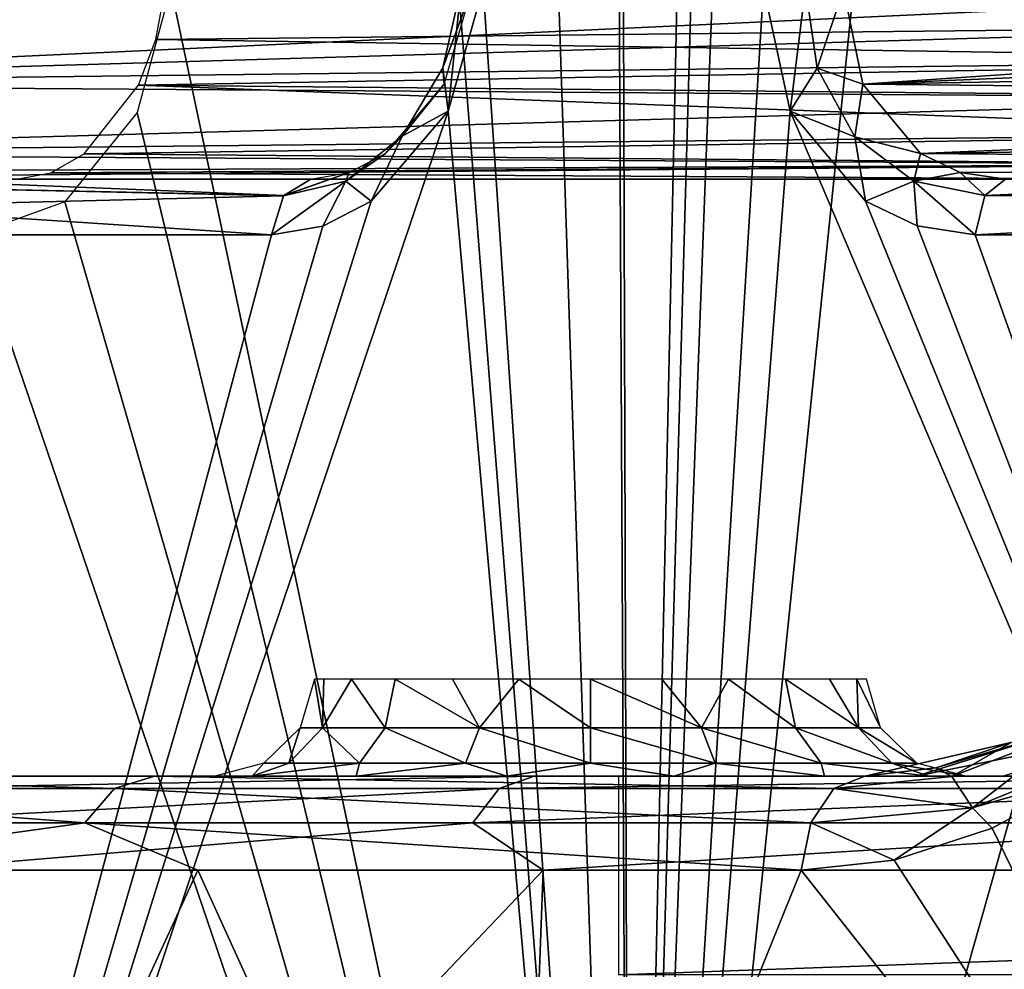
# Model space of a CAD drawing. Header units: millimetres. Extents: x -53 to 54, y -61 to 48.
# Tile 37 of 86: x -17 to -12, y 16 to 21. Entities that reach past the tile are written whole.
import ezdxf

# ---------------------------------------------------------------- set-up
doc = ezdxf.new("R2010")
doc.units = ezdxf.units.MM
doc.header["$LTSCALE"] = 65.185185
for name, color, linetype in [('1', 7, 'CONTINUOUS'), ('101', 7, 'CONTINUOUS'), ('102', 7, 'CONTINUOUS'), ('103', 7, 'CONTINUOUS'), ('142', 7, 'CONTINUOUS'), ('143', 7, 'CONTINUOUS'), ('162', 7, 'CONTINUOUS'), ('163', 7, 'CONTINUOUS'), ('229', 7, 'CONTINUOUS'), ('230', 7, 'CONTINUOUS'), ('240', 7, 'CONTINUOUS'), ('243', 7, 'CONTINUOUS'), ('3', 7, 'CONTINUOUS'), ('30', 7, 'CONTINUOUS'), ('32', 7, 'CONTINUOUS'), ('33', 7, 'CONTINUOUS'), ('34', 7, 'CONTINUOUS'), ('69', 7, 'CONTINUOUS'), ('83', 7, 'CONTINUOUS'), ('84', 7, 'CONTINUOUS')]:
    doc.layers.add(name, color=color, linetype=linetype)

msp = doc.modelspace()

# ---------------------------------------------------------------- linework, layer by layer
at = {"layer": '1', "color": 7, "linetype": 'Continuous', "true_color": 0xe0f2ff}
for points in [[(-19.4276, 20, 12.8852), (-16.8851, 20, 16.0733), (-11.1723, 20, 8.9096), (-19.4276, 20, 12.8852)], [(-19.4276, 20, -12.8852), (-8.0887, 20, -7.4246), (-17.5687, 20, -15.3231), (-19.4276, 20, -12.8852)], [(-8.0887, 20, -7.4246), (-15.406, 20, -17.4961), (-17.5687, 20, -15.3231), (-8.0887, 20, -7.4246)]]:
    msp.add_3dface(points, dxfattribs=at)
at = {"layer": '101', "color": 7, "linetype": 'Continuous', "true_color": 0xe0f2ff}
for points in [[(-9.6339, 20.9564, 7.0599), (-19.9098, 20.9564, 12.0085), (-19.8715, 20.4785, 12.1519), (-9.6339, 20.9564, 7.0599)], [(-9.6339, 20.9564, 7.0599), (-19.8715, 20.4785, 12.1519), (-9.6703, 20.7798, 7.1036), (-9.6339, 20.9564, 7.0599)], [(-9.6703, 20.7798, 7.1036), (-19.8715, 20.4785, 12.1519), (-9.763, 20.5971, 7.2151), (-9.6703, 20.7798, 7.1036)], [(-9.763, 20.5971, 7.2151), (-19.8715, 20.4785, 12.1519), (-9.9304, 20.4088, 7.4164), (-9.763, 20.5971, 7.2151)], [(-19.8715, 20.4785, 12.1519), (-19.7026, 20.1305, 12.4694), (-9.9304, 20.4088, 7.4164), (-19.8715, 20.4785, 12.1519)], [(-9.9304, 20.4088, 7.4164), (-19.7026, 20.1305, 12.4694), (-10.1939, 20.2278, 7.7333), (-9.9304, 20.4088, 7.4164)], [(-10.1939, 20.2278, 7.7333), (-19.7026, 20.1305, 12.4694), (-10.588, 20.0748, 8.207), (-10.1939, 20.2278, 7.7333)], [(-19.7026, 20.1305, 12.4694), (-19.5765, 20.0341, 12.6697), (-10.588, 20.0748, 8.207), (-19.7026, 20.1305, 12.4694)], [(-19.5765, 20.0341, 12.6697), (-19.4276, 20, 12.8852), (-10.588, 20.0748, 8.207), (-19.5765, 20.0341, 12.6697)], [(-19.4276, 20, 12.8852), (-11.1723, 20, 8.9096), (-10.588, 20.0748, 8.207), (-19.4276, 20, 12.8852)]]:
    msp.add_3dface(points, dxfattribs=at)
at = {"layer": '102', "color": 7, "linetype": 'Continuous', "true_color": 0xe0f2ff}
for points in [[(-16.1378, 20.9564, 16.7385), (-9.0773, 20.7798, 7.8471), (-16.184, 20.7025, 16.7253), (-16.1378, 20.9564, 16.7385)], [(-16.1378, 20.9564, 16.7385), (-9.0266, 20.9564, 7.8214), (-9.0773, 20.7798, 7.8471), (-16.1378, 20.9564, 16.7385)], [(-9.0773, 20.7798, 7.8471), (-9.2067, 20.5971, 7.9127), (-16.184, 20.7025, 16.7253), (-9.0773, 20.7798, 7.8471)], [(-16.184, 20.7025, 16.7253), (-9.2067, 20.5971, 7.9127), (-16.2716, 20.4733, 16.6673), (-16.184, 20.7025, 16.7253)], [(-9.2067, 20.5971, 7.9127), (-9.4402, 20.4088, 8.0311), (-16.2716, 20.4733, 16.6673), (-9.2067, 20.5971, 7.9127)], [(-16.2716, 20.4733, 16.6673), (-9.8077, 20.2278, 8.2176), (-16.5448, 20.1275, 16.4303), (-16.2716, 20.4733, 16.6673)], [(-9.4402, 20.4088, 8.0311), (-9.8077, 20.2278, 8.2176), (-16.2716, 20.4733, 16.6673), (-9.4402, 20.4088, 8.0311)], [(-9.8077, 20.2278, 8.2176), (-10.3573, 20.0748, 8.4963), (-16.5448, 20.1275, 16.4303), (-9.8077, 20.2278, 8.2176)], [(-16.5448, 20.1275, 16.4303), (-10.3573, 20.0748, 8.4963), (-16.7119, 20.0327, 16.2626), (-16.5448, 20.1275, 16.4303)], [(-10.3573, 20.0748, 8.4963), (-11.1723, 20, 8.9096), (-16.7119, 20.0327, 16.2626), (-10.3573, 20.0748, 8.4963)], [(-11.1723, 20, 8.9096), (-16.8851, 20, 16.0733), (-16.7119, 20.0327, 16.2626), (-11.1723, 20, 8.9096)]]:
    msp.add_3dface(points, dxfattribs=at)
at = {"layer": '103', "color": 7, "linetype": 'Continuous', "true_color": 0xe0f2ff}
for points in [[(-5.6167, 20.9564, 10.5408), (-12.7278, 20.9564, 19.4578), (-12.631, 20.4783, 19.5705), (-5.6167, 20.9564, 10.5408)], [(-5.6167, 20.9564, 10.5408), (-12.631, 20.4783, 19.5705), (-5.6305, 20.7798, 10.5959), (-5.6167, 20.9564, 10.5408)], [(-5.6305, 20.7798, 10.5959), (-12.631, 20.4783, 19.5705), (-5.6656, 20.5971, 10.7366), (-5.6305, 20.7798, 10.5959)], [(-5.6656, 20.5971, 10.7366), (-12.631, 20.4783, 19.5705), (-5.7291, 20.4088, 10.9906), (-5.6656, 20.5971, 10.7366)], [(-12.631, 20.4783, 19.5705), (-12.341, 20.1304, 19.7832), (-5.7291, 20.4088, 10.9906), (-12.631, 20.4783, 19.5705)], [(-5.7291, 20.4088, 10.9906), (-12.341, 20.1304, 19.7832), (-5.8291, 20.2278, 11.3904), (-5.7291, 20.4088, 10.9906)], [(-5.8291, 20.2278, 11.3904), (-12.341, 20.1304, 19.7832), (-5.9785, 20.0748, 11.9882), (-5.8291, 20.2278, 11.3904)], [(-12.341, 20.1304, 19.7832), (-12.1407, 20.0341, 19.9089), (-5.9785, 20.0748, 11.9882), (-12.341, 20.1304, 19.7832)], [(-12.1407, 20.0341, 19.9089), (-11.913, 20, 20.0384), (-5.9785, 20.0748, 11.9882), (-12.1407, 20.0341, 19.9089)]]:
    msp.add_3dface(points, dxfattribs=at)
at = {"layer": '142', "color": 7, "linetype": 'Continuous', "true_color": 0xe0f2ff}
for points in [[(-17.6772, 19.9633, -15.4177), (-17.5687, 20, -15.3231), (-15.5412, 19.9195, -17.6496), (-17.6772, 19.9633, -15.4177)], [(-17.5687, 20, -15.3231), (-15.406, 20, -17.4961), (-15.5412, 19.9195, -17.6496), (-17.5687, 20, -15.3231)], [(-17.759, 19.862, -15.4891), (-17.6772, 19.9633, -15.4177), (-15.5433, 19.9164, -17.652), (-17.759, 19.862, -15.4891)], [(-15.5433, 19.9164, -17.652), (-17.6772, 19.9633, -15.4177), (-15.5412, 19.9195, -17.6496), (-15.5433, 19.9164, -17.652)], [(-15.6038, 19.7211, -17.7207), (-17.759, 19.862, -15.4891), (-15.5433, 19.9164, -17.652), (-15.6038, 19.7211, -17.7207)], [(-15.6038, 19.7211, -17.7207), (-17.7943, 19.7211, -15.5198), (-17.759, 19.862, -15.4891), (-15.6038, 19.7211, -17.7207)]]:
    msp.add_3dface(points, dxfattribs=at)
at = {"layer": '143', "color": 7, "linetype": 'Continuous', "true_color": 0xe0f2ff}
for points in [[(-14.6503, 20.967, -18.2987), (-14.7157, 20.3424, -18.4089), (-14.7425, 20.561, -18.2682), (-14.6503, 20.967, -18.2987)], [(-14.5965, 20.9564, -18.0816), (-14.6503, 20.967, -18.2987), (-14.7425, 20.561, -18.2682), (-14.5965, 20.9564, -18.0816)], [(-14.7358, 20.478, -18.0247), (-14.5965, 20.9564, -18.0816), (-14.7425, 20.561, -18.2682), (-14.7358, 20.478, -18.0247)], [(-14.539, 20.9644, -18.493), (-14.7157, 20.3424, -18.4089), (-14.6503, 20.967, -18.2987), (-14.539, 20.9644, -18.493)], [(-14.7157, 20.3424, -18.4089), (-14.9461, 20.2176, -18.1383), (-14.7425, 20.561, -18.2682), (-14.7157, 20.3424, -18.4089)], [(-14.9461, 20.2176, -18.1383), (-14.7358, 20.478, -18.0247), (-14.7425, 20.561, -18.2682), (-14.9461, 20.2176, -18.1383)], [(-15.0304, 20.1299, -17.8177), (-14.7358, 20.478, -18.0247), (-14.9461, 20.2176, -18.1383), (-15.0304, 20.1299, -17.8177)], [(-14.7157, 20.3424, -18.4089), (-15.1023, 19.89, -18.1345), (-14.9461, 20.2176, -18.1383), (-14.7157, 20.3424, -18.4089)], [(-15.1023, 19.89, -18.1345), (-15.2288, 19.9907, -17.9231), (-14.9461, 20.2176, -18.1383), (-15.1023, 19.89, -18.1345)], [(-15.2288, 19.9907, -17.9231), (-15.0304, 20.1299, -17.8177), (-14.9461, 20.2176, -18.1383), (-15.2288, 19.9907, -17.9231)], [(-15.2124, 20.0339, -17.6689), (-15.0304, 20.1299, -17.8177), (-15.2288, 19.9907, -17.9231), (-15.2124, 20.0339, -17.6689)], [(-15.5433, 19.9164, -17.652), (-15.2124, 20.0339, -17.6689), (-15.2288, 19.9907, -17.9231), (-15.5433, 19.9164, -17.652)], [(-15.5433, 19.9164, -17.652), (-15.5412, 19.9195, -17.6496), (-15.2124, 20.0339, -17.6689), (-15.5433, 19.9164, -17.652)], [(-15.5412, 19.9195, -17.6496), (-15.406, 20, -17.4961), (-15.2124, 20.0339, -17.6689), (-15.5412, 19.9195, -17.6496)], [(-15.6038, 19.7211, -17.7207), (-15.5433, 19.9164, -17.652), (-15.2288, 19.9907, -17.9231), (-15.6038, 19.7211, -17.7207)], [(-15.3442, 19.7652, -17.9419), (-15.6038, 19.7211, -17.7207), (-15.2288, 19.9907, -17.9231), (-15.3442, 19.7652, -17.9419)], [(-15.1023, 19.89, -18.1345), (-15.3442, 19.7652, -17.9419), (-15.2288, 19.9907, -17.9231), (-15.1023, 19.89, -18.1345)]]:
    msp.add_3dface(points, dxfattribs=at)
at = {"layer": '162', "color": 7, "linetype": 'Continuous', "true_color": 0xe0f2ff}
for points in [[(-13.1291, 20.9644, 19.5192), (-12.9961, 20.3428, 19.6606), (-12.9184, 20.9665, 19.5668), (-13.1291, 20.9644, 19.5192)], [(-12.9184, 20.9665, 19.5668), (-12.9961, 20.3428, 19.6606), (-12.8603, 20.5581, 19.6448), (-12.9184, 20.9665, 19.5668)], [(-12.7278, 20.9564, 19.4578), (-12.9184, 20.9665, 19.5668), (-12.8603, 20.5581, 19.6448), (-12.7278, 20.9564, 19.4578)], [(-12.631, 20.4783, 19.5705), (-12.7278, 20.9564, 19.4578), (-12.8603, 20.5581, 19.6448), (-12.631, 20.4783, 19.5705)], [(-12.9961, 20.3428, 19.6606), (-12.6707, 20.2143, 19.7987), (-12.8603, 20.5581, 19.6448), (-12.9961, 20.3428, 19.6606)], [(-12.6707, 20.2143, 19.7987), (-12.631, 20.4783, 19.5705), (-12.8603, 20.5581, 19.6448), (-12.6707, 20.2143, 19.7987)], [(-12.341, 20.1304, 19.7832), (-12.631, 20.4783, 19.5705), (-12.6707, 20.2143, 19.7987), (-12.341, 20.1304, 19.7832)], [(-12.9961, 20.3428, 19.6606), (-12.6169, 19.8906, 19.9437), (-12.6707, 20.2143, 19.7987), (-12.9961, 20.3428, 19.6606)], [(-12.6169, 19.8906, 19.9437), (-12.3748, 19.99, 20.0008), (-12.6707, 20.2143, 19.7987), (-12.6169, 19.8906, 19.9437)], [(-12.3748, 19.99, 20.0008), (-12.341, 20.1304, 19.7832), (-12.6707, 20.2143, 19.7987), (-12.3748, 19.99, 20.0008)], [(-12.1407, 20.0341, 19.9089), (-12.341, 20.1304, 19.7832), (-12.3748, 19.99, 20.0008), (-12.1407, 20.0341, 19.9089)], [(-12.0175, 19.9195, 20.2143), (-12.1407, 20.0341, 19.9089), (-12.3748, 19.99, 20.0008), (-12.0175, 19.9195, 20.2143)], [(-11.913, 20, 20.0384), (-12.1407, 20.0341, 19.9089), (-12.0175, 19.9195, 20.2143), (-11.913, 20, 20.0384)], [(-12.6169, 19.8906, 19.9437), (-12.358, 19.7654, 20.1155), (-12.3748, 19.99, 20.0008), (-12.6169, 19.8906, 19.9437)], [(-12.358, 19.7654, 20.1155), (-12.0659, 19.7211, 20.2957), (-12.3748, 19.99, 20.0008), (-12.358, 19.7654, 20.1155)], [(-12.0659, 19.7211, 20.2957), (-12.0175, 19.9195, 20.2143), (-12.3748, 19.99, 20.0008), (-12.0659, 19.7211, 20.2957)]]:
    msp.add_3dface(points, dxfattribs=at)
at = {"layer": '163', "color": 7, "linetype": 'Continuous', "true_color": 0xe0f2ff}
for points in [[(-8.239, 20, 21.8077), (-10.1148, 20, 21.0036), (-12.0175, 19.9195, 20.2143), (-8.239, 20, 21.8077)], [(-10.1148, 20, 21.0036), (-11.913, 20, 20.0384), (-12.0175, 19.9195, 20.2143), (-10.1148, 20, 21.0036)], [(-8.239, 20, 21.8077), (-12.0175, 19.9195, 20.2143), (-8.3113, 19.9195, 21.9991), (-8.239, 20, 21.8077)], [(-12.0175, 19.9195, 20.2143), (-12.0659, 19.7211, 20.2957), (-8.3113, 19.9195, 21.9991), (-12.0175, 19.9195, 20.2143)], [(-12.0659, 19.7211, 20.2957), (-10.2446, 19.7211, 21.2732), (-8.3113, 19.9195, 21.9991), (-12.0659, 19.7211, 20.2957)]]:
    msp.add_3dface(points, dxfattribs=at)
at = {"layer": '229', "color": 7, "linetype": 'Continuous', "true_color": 0xe0f2ff}
for points in [[(-12.1829, 16.9979, -15.7887), (-12.08, 16.8395, -16.0605), (-11.5689, 17.2354, -16.3173), (-12.1829, 16.9979, -15.7887)], [(-11.8843, 17.169, -15.7658), (-12.1829, 16.9979, -15.7887), (-11.5689, 17.2354, -16.3173), (-11.8843, 17.169, -15.7658)], [(-12.08, 16.8395, -16.0605), (-11.2155, 17.1929, -16.6788), (-11.5689, 17.2354, -16.3173), (-12.08, 16.8395, -16.0605)], [(-11.4626, 17.0178, -16.5211), (-11.2155, 17.1929, -16.6788), (-12.08, 16.8395, -16.0605), (-11.4626, 17.0178, -16.5211)], [(-11.8843, 17.169, -15.7658), (-12.2643, 17.0413, -15.3988), (-12.1829, 16.9979, -15.7887), (-11.8843, 17.169, -15.7658)], [(-12.2643, 17.0413, -15.3988), (-12.6203, 17, -15.0415), (-12.1829, 16.9979, -15.7887), (-12.2643, 17.0413, -15.3988)], [(-12.6203, 17, -15.0415), (-12.7759, 16.9374, -15.227), (-12.1829, 16.9979, -15.7887), (-12.6203, 17, -15.0415)], [(-12.7759, 16.9374, -15.227), (-12.08, 16.8395, -16.0605), (-12.1829, 16.9979, -15.7887), (-12.7759, 16.9374, -15.227)], [(-11.9805, 16.7374, -16.1678), (-11.4626, 17.0178, -16.5211), (-12.08, 16.8395, -16.0605), (-11.9805, 16.7374, -16.1678)], [(-12.8928, 16.765, -15.3663), (-12.08, 16.8395, -16.0605), (-12.7759, 16.9374, -15.227), (-12.8928, 16.765, -15.3663)], [(-12.8928, 16.765, -15.3663), (-12.4732, 16.5778, -15.8014), (-12.08, 16.8395, -16.0605), (-12.8928, 16.765, -15.3663)], [(-12.4732, 16.5778, -15.8014), (-11.9805, 16.7374, -16.1678), (-12.08, 16.8395, -16.0605), (-12.4732, 16.5778, -15.8014)], [(-12.9412, 16.5262, -15.424), (-12.4732, 16.5778, -15.8014), (-12.8928, 16.765, -15.3663), (-12.9412, 16.5262, -15.424)]]:
    msp.add_3dface(points, dxfattribs=at)
at = {"layer": '230', "color": 7, "linetype": 'Continuous', "true_color": 0xe0f2ff}
for points in [[(-18.5769, 17, -6.3573), (-18.8062, 16.9374, -6.4354), (-16.3915, 16.9374, -11.243), (-18.5769, 17, -6.3573)], [(-16.1915, 17, -11.1063), (-18.5769, 17, -6.3573), (-16.3915, 16.9374, -11.243), (-16.1915, 17, -11.1063)], [(-14.282, 17, 13.4737), (-14.458, 16.9374, 13.6401), (-17.5864, 16.9374, 9.2631), (-14.282, 17, 13.4737)], [(-17.3722, 17, 9.15), (-14.282, 17, 13.4737), (-17.5864, 16.9374, 9.2631), (-17.3722, 17, 9.15)], [(-12.7759, 16.9374, -15.227), (-16.1915, 17, -11.1063), (-16.3915, 16.9374, -11.243), (-12.7759, 16.9374, -15.227)], [(-12.6203, 17, -15.0415), (-16.1915, 17, -11.1063), (-12.7759, 16.9374, -15.227), (-12.6203, 17, -15.0415)], [(-14.282, 17, 13.4737), (-10.1455, 17, 16.8103), (-14.458, 16.9374, 13.6401), (-14.282, 17, 13.4737)], [(-10.1455, 17, 16.8103), (-10.2705, 16.9374, 17.0177), (-14.458, 16.9374, 13.6401), (-10.1455, 17, 16.8103)], [(-18.9782, 16.765, -6.4942), (-16.5414, 16.765, -11.3459), (-18.8062, 16.9374, -6.4354), (-18.9782, 16.765, -6.4942)], [(-18.8062, 16.9374, -6.4354), (-16.5414, 16.765, -11.3459), (-16.3915, 16.9374, -11.243), (-18.8062, 16.9374, -6.4354)], [(-14.5903, 16.765, 13.7649), (-17.7473, 16.765, 9.3479), (-14.458, 16.9374, 13.6401), (-14.5903, 16.765, 13.7649)], [(-14.458, 16.9374, 13.6401), (-17.7473, 16.765, 9.3479), (-17.5864, 16.9374, 9.2631), (-14.458, 16.9374, 13.6401)], [(-16.5414, 16.765, -11.3459), (-12.8928, 16.765, -15.3663), (-16.3915, 16.9374, -11.243), (-16.5414, 16.765, -11.3459)], [(-12.8928, 16.765, -15.3663), (-12.7759, 16.9374, -15.227), (-16.3915, 16.9374, -11.243), (-12.8928, 16.765, -15.3663)], [(-10.3644, 16.765, 17.1734), (-14.5903, 16.765, 13.7649), (-10.2705, 16.9374, 17.0177), (-10.3644, 16.765, 17.1734)], [(-10.2705, 16.9374, 17.0177), (-14.5903, 16.765, 13.7649), (-14.458, 16.9374, 13.6401), (-10.2705, 16.9374, 17.0177)], [(-18.9782, 16.765, -6.4942), (-18.2473, 16.5262, -8.5093), (-16.5414, 16.765, -11.3459), (-18.9782, 16.765, -6.4942)], [(-18.2473, 16.5262, -8.5093), (-15.9729, 16.5262, -12.2572), (-16.5414, 16.765, -11.3459), (-18.2473, 16.5262, -8.5093)], [(-14.5903, 16.765, 13.7649), (-17.4365, 16.5262, 10.067), (-17.7473, 16.765, 9.3479), (-14.5903, 16.765, 13.7649)], [(-14.2368, 16.5262, 14.2368), (-17.4365, 16.5262, 10.067), (-14.5903, 16.765, 13.7649), (-14.2368, 16.5262, 14.2368)], [(-12.9412, 16.5262, -15.424), (-12.8928, 16.765, -15.3663), (-16.5414, 16.765, -11.3459), (-12.9412, 16.5262, -15.424)], [(-15.9729, 16.5262, -12.2572), (-12.9412, 16.5262, -15.424), (-16.5414, 16.765, -11.3459), (-15.9729, 16.5262, -12.2572)], [(-10.3644, 16.765, 17.1734), (-14.2368, 16.5262, 14.2368), (-14.5903, 16.765, 13.7649), (-10.3644, 16.765, 17.1734)], [(-10.067, 16.5262, 17.4365), (-14.2368, 16.5262, 14.2368), (-10.3644, 16.765, 17.1734), (-10.067, 16.5262, 17.4365)]]:
    msp.add_3dface(points, dxfattribs=at)
at = {"layer": '240', "linetype": 'Continuous'}
for points in [[(-18.5958, 17, -3.8981), (-17.9106, 17, 6.3411), (-16.8523, 17, -8.775), (-18.5958, 17, -3.8981)], [(-17.9106, 17, 6.3411), (-15.5327, 17, 10.9423), (-16.8523, 17, -8.775), (-17.9106, 17, 6.3411)], [(-14.75, 17, -1.299), (-16.8523, 17, -8.775), (-15.299, 17, -0.75), (-14.75, 17, -1.299)], [(-15.299, 17, -0.75), (-16.8523, 17, -8.775), (-15.5, 17), (-15.299, 17, -0.75)], [(-16.8523, 17, -8.775), (-15.5327, 17, 10.9423), (-15.5, 17), (-16.8523, 17, -8.775)], [(-14, 17, -1.5), (-16.8523, 17, -8.775), (-14.75, 17, -1.299), (-14, 17, -1.5)], [(-13.8564, 17, -13), (-16.8523, 17, -8.775), (-14, 17, -1.5), (-13.8564, 17, -13)], [(-15.5327, 17, 10.9423), (-12.0005, 17, 14.7305), (-15.5, 17), (-15.5327, 17, 10.9423)], [(-15.5, 17), (-12.0005, 17, 14.7305), (-15.299, 17, 0.75), (-15.5, 17)], [(-15.299, 17, 0.75), (-12.0005, 17, 14.7305), (-14.75, 17, 1.299), (-15.299, 17, 0.75)], [(-14.75, 17, 1.299), (-12.0005, 17, 14.7305), (-14, 17, 1.5), (-14.75, 17, 1.299)], [(-14, 17, 1.5), (-12.0005, 17, 14.7305), (-13.25, 17, 1.299), (-14, 17, 1.5)], [(-13.25, 17, -1.299), (-13.8564, 17, -13), (-14, 17, -1.5), (-13.25, 17, -1.299)], [(-0.2626, 17, -11.8084), (-13.8564, 17, -13), (-0.6876, 17, -11.4996), (-0.2626, 17, -11.8084)], [(-8.6949, 17, 5.3233), (-13.8564, 17, -13), (-8.9575, 17, 4.8683), (-8.6949, 17, 5.3233)], [(-8.9575, 17, 4.8683), (-13.8564, 17, -13), (-9.4374, 17, 4.6547), (-8.9575, 17, 4.8683)], [(-9.4374, 17, 4.6547), (-13.8564, 17, -13), (-9.9513, 17, 4.7639), (-9.4374, 17, 4.6547)], [(-9.9513, 17, 4.7639), (-13.8564, 17, -13), (-10.3028, 17, 5.1543), (-9.9513, 17, 4.7639)], [(-10.3028, 17, 5.1543), (-13.8564, 17, -13), (-10.3577, 17, 5.6767), (-10.3028, 17, 5.1543)], [(13.8564, 17, -13), (-13.8564, 17, -13), (0.2626, 17, -11.8084), (13.8564, 17, -13)], [(-13.8564, 17, -13), (-2.5898, 17, 18.8227), (-0.85, 17, -11), (-13.8564, 17, -13)], [(-2.5898, 17, 18.8227), (-13.8564, 17, -13), (-8.6949, 17, 5.3233), (-2.5898, 17, 18.8227)], [(-12.5, 17), (-13.8564, 17, -13), (-12.701, 17, -0.75), (-12.5, 17)], [(-13.8564, 17, -13), (-12.5, 17), (-10.3577, 17, 5.6767), (-13.8564, 17, -13)], [(-12.701, 17, -0.75), (-13.8564, 17, -13), (-13.25, 17, -1.299), (-12.701, 17, -0.75)], [(-13.8564, 17, -13), (-0.85, 17, -11), (-0.6876, 17, -11.4996), (-13.8564, 17, -13)], [(0.2626, 17, -11.8084), (-13.8564, 17, -13), (-0.2626, 17, -11.8084), (0.2626, 17, -11.8084)], [(-13.25, 17, 1.299), (-12.0005, 17, 14.7305), (-12.701, 17, 0.75), (-13.25, 17, 1.299)], [(-12.0005, 17, 14.7305), (-12.5, 17), (-12.701, 17, 0.75), (-12.0005, 17, 14.7305)], [(-12.5, 17), (-12.0005, 17, 14.7305), (-10.3577, 17, 5.6767), (-12.5, 17)], [(-12.0005, 17, 14.7305), (-7.5766, 17, 17.424), (-10.3577, 17, 5.6767), (-12.0005, 17, 14.7305)]]:
    msp.add_3dface(points, dxfattribs=at)
at = {"layer": '243', "linetype": 'Continuous'}
for points in [[(13.8564, 17, -13), (13.8564, 16, -13), (-13.8564, 16, -13), (13.8564, 17, -13)], [(-13.8564, 17, -13), (13.8564, 17, -13), (-13.8564, 16, -13), (-13.8564, 17, -13)]]:
    msp.add_3dface(points, dxfattribs=at)
at = {"layer": '3', "color": 7, "linetype": 'Continuous', "true_color": 0xe0f2ff}
for points in [[(-18.5769, 17, -6.3573), (-16.1915, 17, -11.1063), (-17.3722, 17, 9.15), (-18.5769, 17, -6.3573)], [(-16.1915, 17, -11.1063), (-15.8871, 17), (-17.3722, 17, 9.15), (-16.1915, 17, -11.1063)], [(-15.8871, 17), (-15.7003, 17, 0.8186), (-17.3722, 17, 9.15), (-15.8871, 17)], [(-15.1766, 17, 1.4753), (-14.4199, 17, 1.8398), (-17.3722, 17, 9.15), (-15.1766, 17, 1.4753)], [(-15.7003, 17, 0.8186), (-15.1766, 17, 1.4753), (-17.3722, 17, 9.15), (-15.7003, 17, 0.8186)], [(-17.3722, 17, 9.15), (-14.4199, 17, 1.8398), (-14.282, 17, 13.4737), (-17.3722, 17, 9.15)], [(-12.6203, 17, -15.0415), (-15.8871, 17), (-16.1915, 17, -11.1063), (-12.6203, 17, -15.0415)], [(-15.7003, 17, -0.8186), (-15.8871, 17), (-12.6203, 17, -15.0415), (-15.7003, 17, -0.8186)], [(-15.1766, 17, -1.4753), (-15.7003, 17, -0.8186), (-12.6203, 17, -15.0415), (-15.1766, 17, -1.4753)], [(-14.4199, 17, -1.8398), (-15.1766, 17, -1.4753), (-12.6203, 17, -15.0415), (-14.4199, 17, -1.8398)], [(-14.4199, 17, 1.8398), (-13.5801, 17, 1.8398), (-14.282, 17, 13.4737), (-14.4199, 17, 1.8398)], [(-13.5801, 17, -1.8398), (-14.4199, 17, -1.8398), (-12.6203, 17, -15.0415), (-13.5801, 17, -1.8398)], [(-13.5801, 17, 1.8398), (-12.8234, 17, 1.4753), (-14.282, 17, 13.4737), (-13.5801, 17, 1.8398)], [(-12.8234, 17, 1.4753), (-12.2997, 17, 0.8186), (-14.282, 17, 13.4737), (-12.8234, 17, 1.4753)], [(-14.282, 17, 13.4737), (-12.1129, 17), (-10.1455, 17, 16.8103), (-14.282, 17, 13.4737)], [(-12.2997, 17, 0.8186), (-12.1129, 17), (-14.282, 17, 13.4737), (-12.2997, 17, 0.8186)], [(-12.8234, 17, -1.4753), (-13.5801, 17, -1.8398), (-12.6203, 17, -15.0415), (-12.8234, 17, -1.4753)], [(-12.3622, 17, -14.1977), (-12.8234, 17, -1.4753), (-12.6203, 17, -15.0415), (-12.3622, 17, -14.1977)], [(-12.2997, 17, -0.8186), (-12.8234, 17, -1.4753), (-12.3622, 17, -14.1977), (-12.2997, 17, -0.8186)], [(-11.9259, 17, -13.4321), (-12.2997, 17, -0.8186), (-12.3622, 17, -14.1977), (-11.9259, 17, -13.4321)], [(-12.1129, 17), (-12.2997, 17, -0.8186), (-11.9259, 17, -13.4321), (-12.1129, 17)], [(-12.1129, 17), (-11.9259, 17, -13.4321), (-10.1455, 17, 16.8103), (-12.1129, 17)], [(-11.9259, 17, -13.4321), (-7.2901, 17, -7.0515), (-10.1455, 17, 16.8103), (-11.9259, 17, -13.4321)]]:
    msp.add_3dface(points, dxfattribs=at)
at = {"layer": '30', "color": 7, "linetype": 'Continuous', "true_color": 0xe0f2ff}
for points in [[(-14.7476, 38.7023, 16.6939), (-15.3971, 30.2591, 16.9099), (-13.8001, 10.0376, 19.993), (-14.7476, 38.7023, 16.6939)], [(-13.8883, 38.7023, 17.4153), (-14.7476, 38.7023, 16.6939), (-13.8001, 10.0376, 19.993), (-13.8883, 38.7023, 17.4153)], [(-12.9937, 38.7023, 18.0926), (-13.8883, 38.7023, 17.4153), (-13.8001, 10.0376, 19.993), (-12.9937, 38.7023, 18.0926)], [(-13.0663, 29.3968, 18.8432), (-12.9937, 38.7023, 18.0926), (-13.8001, 10.0376, 19.993), (-13.0663, 29.3968, 18.8432)], [(-15.3971, 30.2591, 16.9099), (-16.1083, 20.9644, 17.1434), (-13.8001, 10.0376, 19.993), (-15.3971, 30.2591, 16.9099)], [(-13.1291, 20.9644, 19.5192), (-13.0663, 29.3968, 18.8432), (-13.8001, 10.0376, 19.993), (-13.1291, 20.9644, 19.5192)], [(-16.1083, 20.9644, 17.1434), (-16.2789, 20.3364, 17.0427), (-13.8001, 10.0376, 19.993), (-16.1083, 20.9644, 17.1434)], [(-12.9961, 20.3428, 19.6606), (-13.1291, 20.9644, 19.5192), (-13.8001, 10.0376, 19.993), (-12.9961, 20.3428, 19.6606)], [(-8.6145, 10.0376, 22.7146), (-12.9961, 20.3428, 19.6606), (-13.8001, 10.0376, 19.993), (-8.6145, 10.0376, 22.7146)], [(-12.6169, 19.8906, 19.9437), (-12.9961, 20.3428, 19.6606), (-8.6145, 10.0376, 22.7146), (-12.6169, 19.8906, 19.9437)], [(-16.2789, 20.3364, 17.0427), (-16.6412, 19.8869, 16.7339), (-13.8001, 10.0376, 19.993), (-16.2789, 20.3364, 17.0427)], [(-16.6412, 19.8869, 16.7339), (-17.1019, 19.7211, 16.2796), (-13.8001, 10.0376, 19.993), (-16.6412, 19.8869, 16.7339)], [(-12.358, 19.7654, 20.1155), (-12.6169, 19.8906, 19.9437), (-8.6145, 10.0376, 22.7146), (-12.358, 19.7654, 20.1155)], [(-12.0659, 19.7211, 20.2957), (-12.358, 19.7654, 20.1155), (-8.6145, 10.0376, 22.7146), (-12.0659, 19.7211, 20.2957)], [(-13.8001, 10.0376, 19.993), (-17.1019, 19.7211, 16.2796), (-18.1838, 10.0376, 16.1094), (-13.8001, 10.0376, 19.993)], [(-10.2446, 19.7211, 21.2732), (-12.0659, 19.7211, 20.2957), (-8.6145, 10.0376, 22.7146), (-10.2446, 19.7211, 21.2732)]]:
    msp.add_3dface(points, dxfattribs=at)
at = {"layer": '32', "color": 7, "linetype": 'Continuous', "true_color": 0xe0f2ff}
for points in [[(-13.1802, 38.7023, -17.9572), (-13.8001, 10.0376, -19.993), (-13.8975, 29.3636, -18.2417), (-13.1802, 38.7023, -17.9572)], [(-10.8521, 38.7023, -19.4527), (-11.8193, 17.0428, -20.6579), (-13.8001, 10.0376, -19.993), (-10.8521, 38.7023, -19.4527)], [(-13.1802, 38.7023, -17.9572), (-10.8521, 38.7023, -19.4527), (-13.8001, 10.0376, -19.993), (-13.1802, 38.7023, -17.9572)], [(-14.539, 20.9644, -18.493), (-13.8975, 29.3636, -18.2417), (-13.8001, 10.0376, -19.993), (-14.539, 20.9644, -18.493)], [(-14.7157, 20.3424, -18.4089), (-14.539, 20.9644, -18.493), (-13.8001, 10.0376, -19.993), (-14.7157, 20.3424, -18.4089)], [(-15.1023, 19.89, -18.1345), (-14.7157, 20.3424, -18.4089), (-18.1838, 10.0376, -16.1094), (-15.1023, 19.89, -18.1345)], [(-18.1838, 10.0376, -16.1094), (-14.7157, 20.3424, -18.4089), (-13.8001, 10.0376, -19.993), (-18.1838, 10.0376, -16.1094)], [(-15.3442, 19.7652, -17.9419), (-15.1023, 19.89, -18.1345), (-18.1838, 10.0376, -16.1094), (-15.3442, 19.7652, -17.9419)], [(-15.6038, 19.7211, -17.7207), (-15.3442, 19.7652, -17.9419), (-18.1838, 10.0376, -16.1094), (-15.6038, 19.7211, -17.7207)], [(-17.7943, 19.7211, -15.5198), (-15.6038, 19.7211, -17.7207), (-18.1838, 10.0376, -16.1094), (-17.7943, 19.7211, -15.5198)], [(-11.8193, 17.0428, -20.6579), (-11.7633, 16.3476, -20.7461), (-13.8001, 10.0376, -19.993), (-11.8193, 17.0428, -20.6579)], [(-11.7633, 16.3476, -20.7461), (-11.5762, 15.6576, -20.9066), (-13.8001, 10.0376, -19.993), (-11.7633, 16.3476, -20.7461)]]:
    msp.add_3dface(points, dxfattribs=at)
at = {"layer": '33', "color": 7, "linetype": 'Continuous', "true_color": 0xe0f2ff}
for points in [[(-11.9805, 16.7374, -16.1678), (-10.1594, 13, -17.5965), (-11.4626, 17.0178, -16.5211), (-11.9805, 16.7374, -16.1678)], [(-12.4732, 16.5778, -15.8014), (-10.1594, 13, -17.5965), (-11.9805, 16.7374, -16.1678), (-12.4732, 16.5778, -15.8014)], [(-12.9412, 16.5262, -15.424), (-10.1594, 13, -17.5965), (-12.4732, 16.5778, -15.8014), (-12.9412, 16.5262, -15.424)], [(-18.2473, 16.5262, -8.5093), (-17.5965, 13, -10.1593), (-15.9729, 16.5262, -12.2572), (-18.2473, 16.5262, -8.5093)], [(-17.5965, 13, -10.1593), (-14.3675, 13, -14.3675), (-15.9729, 16.5262, -12.2572), (-17.5965, 13, -10.1593)], [(-15.9729, 16.5262, -12.2572), (-14.3675, 13, -14.3675), (-12.9412, 16.5262, -15.424), (-15.9729, 16.5262, -12.2572)], [(-14.3675, 13, -14.3675), (-10.1594, 13, -17.5965), (-12.9412, 16.5262, -15.424), (-14.3675, 13, -14.3675)]]:
    msp.add_3dface(points, dxfattribs=at)
at = {"layer": '34', "color": 7, "linetype": 'Continuous', "true_color": 0xe0f2ff}
for points in [[(-17.5965, 13, 10.1593), (-14.2368, 16.5262, 14.2368), (-14.3675, 13, 14.3675), (-17.5965, 13, 10.1593)], [(-17.4365, 16.5262, 10.067), (-14.2368, 16.5262, 14.2368), (-17.5965, 13, 10.1593), (-17.4365, 16.5262, 10.067)], [(-14.3675, 13, 14.3675), (-10.067, 16.5262, 17.4365), (-10.1594, 13, 17.5965), (-14.3675, 13, 14.3675)], [(-14.2368, 16.5262, 14.2368), (-10.067, 16.5262, 17.4365), (-14.3675, 13, 14.3675), (-14.2368, 16.5262, 14.2368)]]:
    msp.add_3dface(points, dxfattribs=at)
at = {"layer": '69', "color": 7, "linetype": 'Continuous', "true_color": 0xe0f2ff}
msp.add_3dface([(-7.2901, 17, -7.0515), (-11.9259, 17, -13.4321), (-11.1504, 17.2447, -13.9955), (-7.2901, 17, -7.0515)], dxfattribs=at)
at = {"layer": '83', "color": 7, "linetype": 'Continuous', "true_color": 0xe0f2ff}
for points in [[(-12.3622, 17, -14.1977), (-12.6203, 17, -15.0415), (-11.6248, 17.2295, -14.8832), (-12.3622, 17, -14.1977)], [(-11.6248, 17.2295, -14.8832), (-12.6203, 17, -15.0415), (-12.2643, 17.0413, -15.3988), (-11.6248, 17.2295, -14.8832)], [(-11.9259, 17, -13.4321), (-12.3622, 17, -14.1977), (-11.1504, 17.2447, -13.9955), (-11.9259, 17, -13.4321)], [(-11.1504, 17.2447, -13.9955), (-12.3622, 17, -14.1977), (-11.6248, 17.2295, -14.8832), (-11.1504, 17.2447, -13.9955)], [(-11.8843, 17.169, -15.7658), (-11.6248, 17.2295, -14.8832), (-12.2643, 17.0413, -15.3988), (-11.8843, 17.169, -15.7658)]]:
    msp.add_3dface(points, dxfattribs=at)
at = {"layer": '84', "color": 7, "linetype": 'Continuous', "true_color": 0xe0f2ff}
for points in [[(-15.4584, 17.2427), (-15.3474, 17.2427, -0.5581), (-15.3872, 17.4869), (-15.4584, 17.2427)], [(-15.3872, 17.4869), (-15.3474, 17.2427, -0.5581), (-15.34, 17.4869, -0.359), (-15.3872, 17.4869)], [(-15.3474, 17.2427, -0.5581), (-15.0312, 17.2427, -1.0312), (-15.2014, 17.4869, -0.6936), (-15.3474, 17.2427, -0.5581)], [(-15.34, 17.4869, -0.359), (-15.3474, 17.2427, -0.5581), (-15.2014, 17.4869, -0.6936), (-15.34, 17.4869, -0.359)], [(-15.2014, 17.4869, -0.6936), (-15.0312, 17.2427, -1.0312), (-14.9809, 17.4869, -0.9809), (-15.2014, 17.4869, -0.6936)], [(-15.0312, 17.2427, -1.0312), (-14.5581, 17.2427, -1.3474), (-14.9809, 17.4869, -0.9809), (-15.0312, 17.2427, -1.0312)], [(-14.9809, 17.4869, -0.9809), (-14.5581, 17.2427, -1.3474), (-14.6936, 17.4869, -1.2014), (-14.9809, 17.4869, -0.9809)], [(-14.6936, 17.4869, -1.2014), (-14.5581, 17.2427, -1.3474), (-14.359, 17.4869, -1.34), (-14.6936, 17.4869, -1.2014)], [(-14.5581, 17.2427, -1.3474), (-14, 17.2427, -1.4584), (-14.359, 17.4869, -1.34), (-14.5581, 17.2427, -1.3474)], [(-14.359, 17.4869, -1.34), (-14, 17.2427, -1.4584), (-14, 17.4869, -1.3872), (-14.359, 17.4869, -1.34)], [(-14, 17.2427, -1.4584), (-13.4419, 17.2427, -1.3474), (-14, 17.4869, -1.3872), (-14, 17.2427, -1.4584)], [(-14, 17.4869, -1.3872), (-13.4419, 17.2427, -1.3474), (-13.641, 17.4869, -1.34), (-14, 17.4869, -1.3872)], [(-13.641, 17.4869, -1.34), (-13.4419, 17.2427, -1.3474), (-13.3064, 17.4869, -1.2014), (-13.641, 17.4869, -1.34)], [(-13.4419, 17.2427, -1.3474), (-12.9688, 17.2427, -1.0312), (-13.3064, 17.4869, -1.2014), (-13.4419, 17.2427, -1.3474)], [(-13.3064, 17.4869, -1.2014), (-12.9688, 17.2427, -1.0312), (-13.0191, 17.4869, -0.9809), (-13.3064, 17.4869, -1.2014)], [(-12.9688, 17.2427, -1.0312), (-12.6526, 17.2427, -0.5581), (-13.0191, 17.4869, -0.9809), (-12.9688, 17.2427, -1.0312)], [(-13.0191, 17.4869, -0.9809), (-12.6526, 17.2427, -0.5581), (-12.7986, 17.4869, -0.6936), (-13.0191, 17.4869, -0.9809)], [(-12.7986, 17.4869, -0.6936), (-12.6526, 17.2427, -0.5581), (-12.66, 17.4869, -0.359), (-12.7986, 17.4869, -0.6936)], [(-12.6526, 17.2427, -0.5581), (-12.5416, 17.2427), (-12.66, 17.4869, -0.359), (-12.6526, 17.2427, -0.5581)], [(-12.66, 17.4869, -0.359), (-12.5416, 17.2427), (-12.6128, 17.4869), (-12.66, 17.4869, -0.359)], [(-15.6409, 17.0648), (-15.516, 17.0648, -0.6279), (-15.4584, 17.2427), (-15.6409, 17.0648)], [(-15.516, 17.0648, -0.6279), (-15.1603, 17.0648, -1.1603), (-15.3474, 17.2427, -0.5581), (-15.516, 17.0648, -0.6279)], [(-15.4584, 17.2427), (-15.516, 17.0648, -0.6279), (-15.3474, 17.2427, -0.5581), (-15.4584, 17.2427)], [(-15.3474, 17.2427, -0.5581), (-15.1603, 17.0648, -1.1603), (-15.0312, 17.2427, -1.0312), (-15.3474, 17.2427, -0.5581)], [(-15.1603, 17.0648, -1.1603), (-14.6279, 17.0648, -1.516), (-15.0312, 17.2427, -1.0312), (-15.1603, 17.0648, -1.1603)], [(-15.0312, 17.2427, -1.0312), (-14.6279, 17.0648, -1.516), (-14.5581, 17.2427, -1.3474), (-15.0312, 17.2427, -1.0312)], [(-14.6279, 17.0648, -1.516), (-14, 17.0648, -1.6409), (-14.5581, 17.2427, -1.3474), (-14.6279, 17.0648, -1.516)], [(-14.5581, 17.2427, -1.3474), (-14, 17.0648, -1.6409), (-14, 17.2427, -1.4584), (-14.5581, 17.2427, -1.3474)], [(-14, 17.2427, -1.4584), (-13.3721, 17.0648, -1.516), (-13.4419, 17.2427, -1.3474), (-14, 17.2427, -1.4584)], [(-14, 17.0648, -1.6409), (-13.3721, 17.0648, -1.516), (-14, 17.2427, -1.4584), (-14, 17.0648, -1.6409)], [(-13.4419, 17.2427, -1.3474), (-12.8397, 17.0648, -1.1603), (-12.9688, 17.2427, -1.0312), (-13.4419, 17.2427, -1.3474)], [(-13.3721, 17.0648, -1.516), (-12.8397, 17.0648, -1.1603), (-13.4419, 17.2427, -1.3474), (-13.3721, 17.0648, -1.516)], [(-12.9688, 17.2427, -1.0312), (-12.484, 17.0648, -0.6279), (-12.6526, 17.2427, -0.5581), (-12.9688, 17.2427, -1.0312)], [(-12.8397, 17.0648, -1.1603), (-12.484, 17.0648, -0.6279), (-12.9688, 17.2427, -1.0312), (-12.8397, 17.0648, -1.1603)], [(-12.6526, 17.2427, -0.5581), (-12.3591, 17.0648), (-12.5416, 17.2427), (-12.6526, 17.2427, -0.5581)], [(-12.484, 17.0648, -0.6279), (-12.3591, 17.0648), (-12.6526, 17.2427, -0.5581), (-12.484, 17.0648, -0.6279)], [(-15.8871, 17), (-15.7003, 17, -0.8186), (-15.6409, 17.0648), (-15.8871, 17)], [(-15.7003, 17, -0.8186), (-15.1766, 17, -1.4753), (-15.1603, 17.0648, -1.1603), (-15.7003, 17, -0.8186)], [(-15.516, 17.0648, -0.6279), (-15.7003, 17, -0.8186), (-15.1603, 17.0648, -1.1603), (-15.516, 17.0648, -0.6279)], [(-15.6409, 17.0648), (-15.7003, 17, -0.8186), (-15.516, 17.0648, -0.6279), (-15.6409, 17.0648)], [(-15.1603, 17.0648, -1.1603), (-15.1766, 17, -1.4753), (-14.6279, 17.0648, -1.516), (-15.1603, 17.0648, -1.1603)], [(-15.1766, 17, -1.4753), (-14.4199, 17, -1.8398), (-14.6279, 17.0648, -1.516), (-15.1766, 17, -1.4753)], [(-14.6279, 17.0648, -1.516), (-14.4199, 17, -1.8398), (-14, 17.0648, -1.6409), (-14.6279, 17.0648, -1.516)], [(-14.4199, 17, -1.8398), (-13.5801, 17, -1.8398), (-14, 17.0648, -1.6409), (-14.4199, 17, -1.8398)], [(-14, 17.0648, -1.6409), (-13.5801, 17, -1.8398), (-13.3721, 17.0648, -1.516), (-14, 17.0648, -1.6409)], [(-13.5801, 17, -1.8398), (-12.8234, 17, -1.4753), (-13.3721, 17.0648, -1.516), (-13.5801, 17, -1.8398)], [(-13.3721, 17.0648, -1.516), (-12.8234, 17, -1.4753), (-12.8397, 17.0648, -1.1603), (-13.3721, 17.0648, -1.516)], [(-12.8234, 17, -1.4753), (-12.2997, 17, -0.8186), (-12.8397, 17.0648, -1.1603), (-12.8234, 17, -1.4753)], [(-12.8397, 17.0648, -1.1603), (-12.2997, 17, -0.8186), (-12.484, 17.0648, -0.6279), (-12.8397, 17.0648, -1.1603)], [(-12.2997, 17, -0.8186), (-12.1129, 17), (-12.484, 17.0648, -0.6279), (-12.2997, 17, -0.8186)], [(-12.484, 17.0648, -0.6279), (-12.1129, 17), (-12.3591, 17.0648), (-12.484, 17.0648, -0.6279)]]:
    msp.add_3dface(points, dxfattribs=at)

doc.saveas('drawing.dxf')
